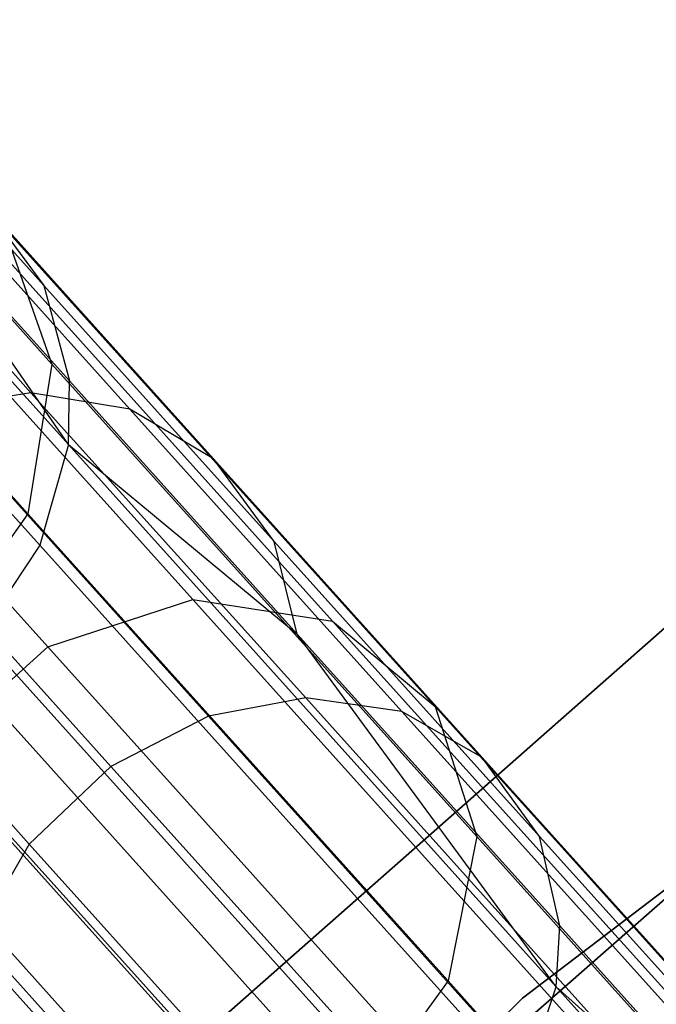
# Model space of a CAD drawing. Extents: x 0.3 to 7.1, y -3.38 to 3.38.
# Tile 178 of 256: x 1.75 to 1.94, y 2.08 to 2.38. Entities that reach past the tile are written whole.
import ezdxf

# ---------------------------------------------------------------- set-up
doc = ezdxf.new("R2010")
doc.units = 0
doc.header["$LTSCALE"] = 2.54
doc.layers.get('0').update_dxf_attribs({"linetype": 'CONTINUOUS'})

# ---------------------------------------------------------------- blocks, each defined once
blk = doc.blocks.new('SINGLES_B_BB_STL')
at = {"color": 0}
for p, q in [((1.6638, 2.38031, 16.16554), (1.75794, 2.27575, 15.78394)), ((1.6638, 2.38031, 16.16554), (1.75794, 2.27575, 15.78394)), ((1.75794, 2.27575, 12.47733), (1.6638, 2.38031, 12.09573)), ((1.75794, 2.27575, 12.47733), (1.6638, 2.38031, 12.09573)), ((1.65834, 2.36752, 39.83751), (1.763, 2.25128, 40.25049)), ((1.65834, 2.36752, 39.83751), (1.763, 2.25128, 40.25049)), ((1.75552, 2.29959, 40.26994), (1.69654, 2.36509, 40.06325)), ((1.75552, 2.29959, 40.26994), (1.69654, 2.36509, 40.06325)), ((1.66576, 2.35424, 15.72978), (1.80083, 2.20423, 15.35544)), ((1.66576, 2.35424, 15.72978), (1.80083, 2.20423, 15.35544)), ((1.80083, 2.20423, 12.90583), (1.66576, 2.35424, 12.53148)), ((1.80083, 2.20423, 12.90583), (1.66576, 2.35424, 12.53148)), ((1.75163, 2.26705, 40.51691), (1.67915, 2.34755, 40.31118)), ((1.75163, 2.26705, 40.51691), (1.67915, 2.34755, 40.31118)), ((1.70999, 2.34575, 15.74599), (1.8433, 2.1977, 15.37654)), ((1.70999, 2.34575, 15.74599), (1.8433, 2.1977, 15.37654)), ((1.8433, 2.1977, 12.88473), (1.70999, 2.34575, 12.51528)), ((1.8433, 2.1977, 12.88473), (1.70999, 2.34575, 12.51528)), ((1.78168, 2.262, 40.50306), (1.7099, 2.34172, 40.29934)), ((1.78168, 2.262, 40.50306), (1.7099, 2.34172, 40.29934)), ((1.6207, 2.34095, 15.72064), (1.75677, 2.18983, 15.34353)), ((1.6207, 2.34095, 15.72064), (1.75677, 2.18983, 15.34353)), ((1.75677, 2.18983, 12.91774), (1.6207, 2.34095, 12.54063)), ((1.75677, 2.18983, 12.91774), (1.6207, 2.34095, 12.54063)), ((1.75428, 2.22073, 40.24247), (1.65034, 2.33617, 39.83235)), ((1.75428, 2.22073, 40.24247), (1.65034, 2.33617, 39.83235)), ((1.76328, 2.27069, 40.25726), (1.70494, 2.33548, 40.05279)), ((1.763, 2.25128, 40.25049), (1.70494, 2.33548, 40.05279)), ((1.76328, 2.27069, 40.25726), (1.70494, 2.33548, 40.05279)), ((1.763, 2.25128, 40.25049), (1.70494, 2.33548, 40.05279)), ((1.65757, 2.33369, 16.17439), (1.75068, 2.23028, 15.79699)), ((1.65757, 2.33369, 16.17439), (1.75068, 2.23028, 15.79699)), ((1.75068, 2.23028, 12.46428), (1.65757, 2.33369, 12.08688)), ((1.75068, 2.23028, 12.46428), (1.65757, 2.33369, 12.08688)), ((1.7361, 2.32579, 40.28537), (1.75552, 2.29959, 40.26994)), ((1.80705, 2.24699, 40.48675), (1.7361, 2.32579, 40.28537)), ((1.7361, 2.32579, 40.28537), (1.75552, 2.29959, 40.26994)), ((1.80705, 2.24699, 40.48675), (1.7361, 2.32579, 40.28537)), ((1.74326, 2.31742, 15.76553), (1.87444, 2.17174, 15.40198)), ((1.74326, 2.31742, 15.76553), (1.87444, 2.17174, 15.40198)), ((1.74326, 2.31742, 15.76553), (1.75794, 2.27575, 15.78394)), ((1.74326, 2.31742, 15.76553), (1.75794, 2.27575, 15.78394)), ((1.74326, 2.31742, 12.49574), (1.75794, 2.27575, 12.47733)), ((1.87444, 2.17174, 12.85928), (1.74326, 2.31742, 12.49574)), ((1.87444, 2.17174, 12.85928), (1.74326, 2.31742, 12.49574)), ((1.74326, 2.31742, 12.49574), (1.75794, 2.27575, 12.47733)), ((1.75552, 2.29959, 40.26994), (1.76328, 2.27069, 40.25726)), ((1.82555, 2.22182, 40.46872), (1.75552, 2.29959, 40.26994)), ((1.75552, 2.29959, 40.26994), (1.76328, 2.27069, 40.25726)), ((1.82555, 2.22182, 40.46872), (1.75552, 2.29959, 40.26994)), ((2.16002, 2.28087, 171.7), (1.90104, 2.08316, 171.7)), ((1.90104, 2.08316, 164.1), (2.16002, 2.28087, 164.1)), ((2.16002, 2.28087, 171.7), (1.90104, 2.08316, 171.7)), ((1.90104, 2.08316, 164.1), (2.16002, 2.28087, 164.1)), ((1.75794, 2.27575, 15.78394), (1.75068, 2.23028, 15.79699)), ((1.75794, 2.27575, 15.78394), (1.75068, 2.23028, 15.79699)), ((1.75794, 2.27575, 12.47733), (1.75068, 2.23028, 12.46428)), ((1.75794, 2.27575, 12.47733), (1.75068, 2.23028, 12.46428)), ((1.75794, 2.27575, 15.78394), (1.88711, 2.1323, 15.42595)), ((1.75794, 2.27575, 15.78394), (1.88711, 2.1323, 15.42595)), ((1.88711, 2.1323, 12.83532), (1.75794, 2.27575, 12.47733)), ((1.88711, 2.1323, 12.83532), (1.75794, 2.27575, 12.47733)), ((1.763, 2.25128, 40.25049), (1.76328, 2.27069, 40.25726)), ((1.763, 2.25128, 40.25049), (1.76328, 2.27069, 40.25726)), ((1.83256, 2.19375, 40.45389), (1.76328, 2.27069, 40.25726)), ((1.83256, 2.19375, 40.45389), (1.76328, 2.27069, 40.25726)), ((1.75163, 2.26705, 40.51691), (1.72151, 2.26216, 40.52649)), ((1.75163, 2.26705, 40.51691), (1.72151, 2.26216, 40.52649)), ((1.83511, 2.17434, 40.7131), (1.75163, 2.26705, 40.51691)), ((1.78168, 2.262, 40.50306), (1.75163, 2.26705, 40.51691)), ((1.83511, 2.17434, 40.7131), (1.75163, 2.26705, 40.51691)), ((1.78168, 2.262, 40.50306), (1.75163, 2.26705, 40.51691)), ((1.80555, 2.16883, 40.724), (1.72151, 2.26216, 40.52649)), ((1.80555, 2.16883, 40.724), (1.72151, 2.26216, 40.52649)), ((1.86435, 2.17019, 40.69735), (1.78168, 2.262, 40.50306)), ((1.80705, 2.24699, 40.48675), (1.78168, 2.262, 40.50306)), ((1.86435, 2.17019, 40.69735), (1.78168, 2.262, 40.50306)), ((1.80705, 2.24699, 40.48675), (1.78168, 2.262, 40.50306)), ((1.763, 2.25128, 40.25049), (1.75428, 2.22073, 40.24247)), ((1.763, 2.25128, 40.25049), (1.75428, 2.22073, 40.24247)), ((1.9112, 2.08668, 40.63241), (1.763, 2.25128, 40.25049)), ((1.763, 2.25128, 40.25049), (1.83256, 2.19375, 40.45389)), ((1.9112, 2.08668, 40.63241), (1.763, 2.25128, 40.25049)), ((1.763, 2.25128, 40.25049), (1.83256, 2.19375, 40.45389)), ((1.77594, 2.15355, 40.72988), (1.6916, 2.24722, 40.53166)), ((1.77594, 2.15355, 40.72988), (1.6916, 2.24722, 40.53166)), ((1.88876, 2.15624, 40.67878), (1.80705, 2.24699, 40.48675)), ((1.82555, 2.22182, 40.46872), (1.80705, 2.24699, 40.48675)), ((1.88876, 2.15624, 40.67878), (1.80705, 2.24699, 40.48675)), ((1.82555, 2.22182, 40.46872), (1.80705, 2.24699, 40.48675)), ((1.75068, 2.23028, 15.79699), (1.72313, 2.19143, 15.8017)), ((1.75068, 2.23028, 15.79699), (1.72313, 2.19143, 15.8017)), ((1.75068, 2.23028, 12.46428), (1.72313, 2.19143, 12.45957)), ((1.75068, 2.23028, 12.46428), (1.72313, 2.19143, 12.45957)), ((1.75068, 2.23028, 15.79699), (1.87842, 2.08841, 15.44295)), ((1.75068, 2.23028, 15.79699), (1.87842, 2.08841, 15.44295)), ((1.87842, 2.08841, 12.81832), (1.75068, 2.23028, 12.46428)), ((1.87842, 2.08841, 12.81832), (1.75068, 2.23028, 12.46428)), ((1.75112, 2.12997, 40.72924), (1.66681, 2.22361, 40.5311)), ((1.75112, 2.12997, 40.72924), (1.66681, 2.22361, 40.5311)), ((1.9062, 2.13224, 40.65827), (1.82555, 2.22182, 40.46872)), ((1.83256, 2.19375, 40.45389), (1.82555, 2.22182, 40.46872)), ((1.9062, 2.13224, 40.65827), (1.82555, 2.22182, 40.46872)), ((1.83256, 2.19375, 40.45389), (1.82555, 2.22182, 40.46872)), ((1.75428, 2.22073, 40.24247), (1.7362, 2.19353, 40.23862)), ((1.75428, 2.22073, 40.24247), (1.7362, 2.19353, 40.23862)), ((1.90146, 2.05728, 40.62175), (1.75428, 2.22073, 40.24247)), ((1.90146, 2.05728, 40.62175), (1.75428, 2.22073, 40.24247)), ((1.72582, 2.00333, 1.9), (1.95816, 2.20794, 1.9)), ((1.95816, 2.20794, 1.7), (1.72582, 2.00333, 1.7)), ((1.95816, 2.20794, 1.7), (1.72582, 2.00333, 1.7)), ((1.72582, 2.00333, 1.9), (1.95816, 2.20794, 1.9)), ((1.75677, 2.18983, 15.34353), (1.80083, 2.20423, 15.35544)), ((1.75677, 2.18983, 15.34353), (1.80083, 2.20423, 15.35544)), ((1.75677, 2.18983, 12.91774), (1.80083, 2.20423, 12.90583)), ((1.75677, 2.18983, 12.91774), (1.80083, 2.20423, 12.90583)), ((1.80083, 2.20423, 15.35544), (1.96983, 2.01653, 15.01325)), ((1.80083, 2.20423, 15.35544), (1.96983, 2.01653, 15.01325)), ((1.80083, 2.20423, 15.35544), (1.8433, 2.1977, 15.37654)), ((1.80083, 2.20423, 15.35544), (1.8433, 2.1977, 15.37654)), ((1.80083, 2.20423, 12.90583), (1.8433, 2.1977, 12.88473)), ((1.96983, 2.01653, 13.24801), (1.80083, 2.20423, 12.90583)), ((1.96983, 2.01653, 13.24801), (1.80083, 2.20423, 12.90583)), ((1.80083, 2.20423, 12.90583), (1.8433, 2.1977, 12.88473)), ((1.8433, 2.1977, 15.37654), (2.01009, 2.01246, 15.03882)), ((1.8433, 2.1977, 15.37654), (2.01009, 2.01246, 15.03882)), ((1.8433, 2.1977, 15.37654), (1.87444, 2.17174, 15.40198)), ((1.8433, 2.1977, 15.37654), (1.87444, 2.17174, 15.40198)), ((1.8433, 2.1977, 12.88473), (1.87444, 2.17174, 12.85928)), ((2.01009, 2.01246, 13.22244), (1.8433, 2.1977, 12.88473)), ((2.01009, 2.01246, 13.22244), (1.8433, 2.1977, 12.88473)), ((1.8433, 2.1977, 12.88473), (1.87444, 2.17174, 12.85928)), ((1.88288, 2.03063, 40.61662), (1.7362, 2.19353, 40.23862)), ((1.88288, 2.03063, 40.61662), (1.7362, 2.19353, 40.23862)), ((1.91235, 2.10514, 40.64141), (1.83256, 2.19375, 40.45389)), ((1.91235, 2.10514, 40.64141), (1.83256, 2.19375, 40.45389)), ((1.9112, 2.08668, 40.63241), (1.83256, 2.19375, 40.45389)), ((1.9112, 2.08668, 40.63241), (1.83256, 2.19375, 40.45389)), ((1.7212, 2.1578, 15.34353), (1.75677, 2.18983, 15.34353)), ((1.7212, 2.1578, 15.34353), (1.75677, 2.18983, 15.34353)), ((1.7212, 2.1578, 12.91774), (1.75677, 2.18983, 12.91774)), ((1.7212, 2.1578, 12.91774), (1.75677, 2.18983, 12.91774)), ((1.85036, 2.05012, 15.44909), (1.72313, 2.19143, 15.8017)), ((1.85036, 2.05012, 15.44909), (1.72313, 2.19143, 15.8017)), ((1.72313, 2.19143, 12.45957), (1.85036, 2.05012, 12.81218)), ((1.72313, 2.19143, 12.45957), (1.85036, 2.05012, 12.81218)), ((1.75677, 2.18983, 15.34353), (1.92702, 2.00075, 14.99881)), ((1.75677, 2.18983, 15.34353), (1.92702, 2.00075, 14.99881)), ((1.92702, 2.00075, 13.26245), (1.75677, 2.18983, 12.91774)), ((1.92702, 2.00075, 13.26245), (1.75677, 2.18983, 12.91774)), ((2.0222, 2.18172, 1.7), (1.75175, 1.94454, 1.7)), ((1.75175, 1.94454, 12.7), (2.0222, 2.18172, 12.7)), ((2.0222, 2.18172, 1.7), (1.75175, 1.94454, 1.7)), ((1.75175, 1.94454, 12.7), (2.0222, 2.18172, 12.7)), ((1.83511, 2.17434, 40.7131), (1.80555, 2.16883, 40.724)), ((1.83511, 2.17434, 40.7131), (1.80555, 2.16883, 40.724)), ((1.92916, 2.06988, 40.89853), (1.83511, 2.17434, 40.7131)), ((1.86435, 2.17019, 40.69735), (1.83511, 2.17434, 40.7131)), ((1.92916, 2.06988, 40.89853), (1.83511, 2.17434, 40.7131)), ((1.86435, 2.17019, 40.69735), (1.83511, 2.17434, 40.7131)), ((1.8564, 2.00905, 40.6178), (1.7096, 2.17209, 40.2395)), ((1.8564, 2.00905, 40.6178), (1.7096, 2.17209, 40.2395)), ((1.87444, 2.17174, 15.40198), (2.03856, 1.98946, 15.06967)), ((1.87444, 2.17174, 15.40198), (2.03856, 1.98946, 15.06967)), ((1.87444, 2.17174, 15.40198), (1.88711, 2.1323, 15.42595)), ((1.87444, 2.17174, 15.40198), (1.88711, 2.1323, 15.42595)), ((1.87444, 2.17174, 12.85928), (1.88711, 2.1323, 12.83532)), ((2.03856, 1.98946, 13.1916), (1.87444, 2.17174, 12.85928)), ((2.03856, 1.98946, 13.1916), (1.87444, 2.17174, 12.85928)), ((1.87444, 2.17174, 12.85928), (1.88711, 2.1323, 12.83532)), ((1.68161, 2.16809, 15.79699), (1.80935, 2.02622, 15.44295)), ((1.68161, 2.16809, 15.79699), (1.80935, 2.02622, 15.44295)), ((1.80935, 2.02622, 12.81832), (1.68161, 2.16809, 12.46428)), ((1.80935, 2.02622, 12.81832), (1.68161, 2.16809, 12.46428)), ((1.80555, 2.16883, 40.724), (1.77594, 2.15355, 40.72988)), ((1.80555, 2.16883, 40.724), (1.77594, 2.15355, 40.72988)), ((1.90024, 2.06367, 40.91068), (1.80555, 2.16883, 40.724)), ((1.90024, 2.06367, 40.91068), (1.80555, 2.16883, 40.724)), ((1.95749, 2.06675, 40.88098), (1.86435, 2.17019, 40.69735)), ((1.88876, 2.15624, 40.67878), (1.86435, 2.17019, 40.69735)), ((1.95749, 2.06675, 40.88098), (1.86435, 2.17019, 40.69735)), ((1.88876, 2.15624, 40.67878), (1.86435, 2.17019, 40.69735)), ((1.82646, 1.99642, 40.6252), (1.67896, 2.16024, 40.24506)), ((1.82646, 1.99642, 40.6252), (1.67896, 2.16024, 40.24506)), ((1.7212, 2.1578, 15.34353), (1.89145, 1.96872, 14.99881)), ((1.7212, 2.1578, 15.34353), (1.89145, 1.96872, 14.99881)), ((1.89145, 1.96872, 13.26245), (1.7212, 2.1578, 12.91774)), ((1.89145, 1.96872, 13.26245), (1.7212, 2.1578, 12.91774)), ((1.98083, 2.05399, 40.86029), (1.88876, 2.15624, 40.67878)), ((1.9062, 2.13224, 40.65827), (1.88876, 2.15624, 40.67878)), ((1.98083, 2.05399, 40.86029), (1.88876, 2.15624, 40.67878)), ((1.9062, 2.13224, 40.65827), (1.88876, 2.15624, 40.67878)), ((1.77594, 2.15355, 40.72988), (1.75112, 2.12997, 40.72924)), ((1.77594, 2.15355, 40.72988), (1.75112, 2.12997, 40.72924)), ((1.87096, 2.04801, 40.91723), (1.77594, 2.15355, 40.72988)), ((1.87096, 2.04801, 40.91723), (1.77594, 2.15355, 40.72988)), ((1.88711, 2.1323, 15.42595), (1.87842, 2.08841, 15.44295)), ((1.88711, 2.1323, 15.42595), (1.87842, 2.08841, 15.44295)), ((1.88711, 2.1323, 12.83532), (1.87842, 2.08841, 12.81832)), ((1.88711, 2.1323, 12.83532), (1.87842, 2.08841, 12.81832)), ((1.88711, 2.1323, 15.42595), (2.04872, 1.95281, 15.09872)), ((1.88711, 2.1323, 15.42595), (2.04872, 1.95281, 15.09872)), ((2.04872, 1.95281, 13.16255), (1.88711, 2.1323, 12.83532)), ((2.04872, 1.95281, 13.16255), (1.88711, 2.1323, 12.83532)), ((1.99708, 2.03132, 40.83744), (1.9062, 2.13224, 40.65827)), ((1.91235, 2.10514, 40.64141), (1.9062, 2.13224, 40.65827)), ((1.99708, 2.03132, 40.83744), (1.9062, 2.13224, 40.65827)), ((1.91235, 2.10514, 40.64141), (1.9062, 2.13224, 40.65827)), ((1.75112, 2.12997, 40.72924), (1.73487, 2.10222, 40.72246)), ((1.75112, 2.12997, 40.72924), (1.73487, 2.10222, 40.72246)), ((1.84611, 2.02448, 40.91652), (1.75112, 2.12997, 40.72924)), ((1.84611, 2.02448, 40.91652), (1.75112, 2.12997, 40.72924)), ((1.9112, 2.08668, 40.63241), (1.91235, 2.10514, 40.64141)), ((1.9112, 2.08668, 40.63241), (1.91235, 2.10514, 40.64141)), ((2.00224, 2.0053, 40.81865), (1.91235, 2.10514, 40.64141)), ((2.00224, 2.0053, 40.81865), (1.91235, 2.10514, 40.64141)), ((1.82947, 1.99716, 40.90897), (1.73487, 2.10222, 40.72246)), ((1.82947, 1.99716, 40.90897), (1.73487, 2.10222, 40.72246)), ((1.87842, 2.08841, 15.44295), (1.85036, 2.05012, 15.44909)), ((1.87842, 2.08841, 15.44295), (1.85036, 2.05012, 15.44909)), ((1.87842, 2.08841, 12.81832), (1.85036, 2.05012, 12.81218)), ((1.87842, 2.08841, 12.81832), (1.85036, 2.05012, 12.81218)), ((1.87842, 2.08841, 15.44295), (2.03825, 1.9109, 15.11933)), ((1.87842, 2.08841, 15.44295), (2.03825, 1.9109, 15.11933)), ((2.03825, 1.9109, 13.14194), (1.87842, 2.08841, 12.81832)), ((2.03825, 1.9109, 13.14194), (1.87842, 2.08841, 12.81832)), ((1.90146, 2.05728, 40.62175), (1.9112, 2.08668, 40.63241)), ((1.90146, 2.05728, 40.62175), (1.9112, 2.08668, 40.63241)), ((1.9112, 2.08668, 40.63241), (2.09927, 1.87781, 40.97328)), ((1.9112, 2.08668, 40.63241), (2.09927, 1.87781, 40.97328)), ((1.9112, 2.08668, 40.63241), (2.00224, 2.0053, 40.81865)), ((1.9112, 2.08668, 40.63241), (2.00224, 2.0053, 40.81865)), ((1.90104, 2.08316, 171.7), (1.66726, 1.8562, 171.7)), ((1.66726, 1.8562, 164.1), (1.90104, 2.08316, 164.1)), ((1.90104, 2.08316, 171.7), (1.66726, 1.8562, 171.7)), ((1.66726, 1.8562, 164.1), (1.90104, 2.08316, 164.1)), ((1.90104, 2.08316, 171.7), (1.90104, 2.08316, 164.1)), ((1.90104, 2.08316, 171.7), (1.90104, 2.08316, 164.1))]:
    blk.add_line(p, q, dxfattribs=at)

msp = doc.modelspace()

# ---------------------------------------------------------------- block references
at = {"color": 0}
msp.add_blockref('SINGLES_B_BB_STL', (0, 0), dxfattribs=at)

doc.saveas('drawing.dxf')
